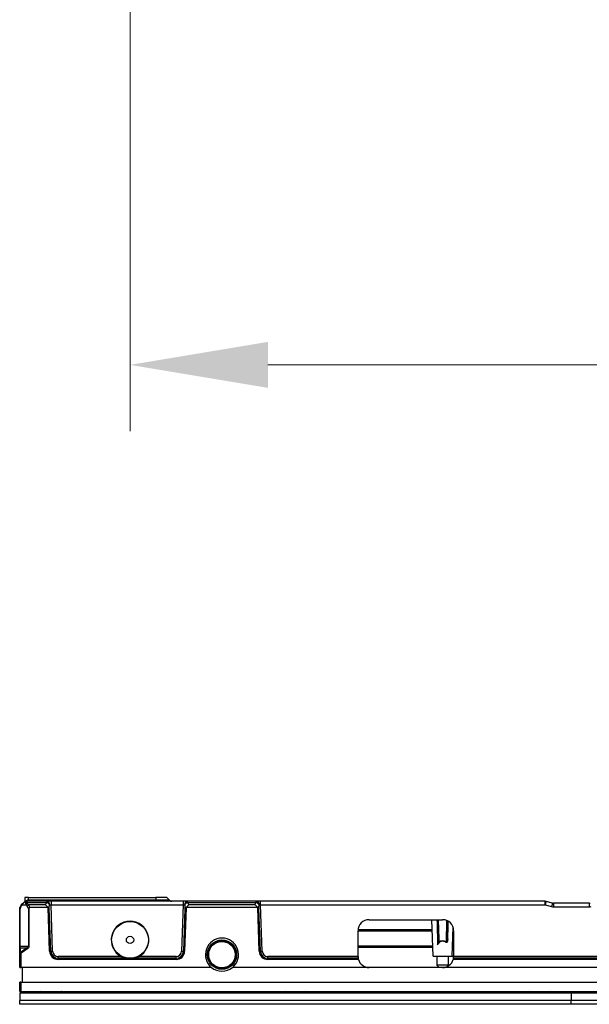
# Model space of a CAD drawing. Header units: millimetres. Extents: x -1086 to 4901, y 927 to 9917.
# Tile 46 of 85: x -651 to -496, y 8983 to 9250. Entities that reach past the tile are written whole.
import ezdxf

# ---------------------------------------------------------------- set-up
doc = ezdxf.new("R2010")
doc.units = ezdxf.units.MM
doc.header["$PDSIZE"] = -1
doc.layers.add('7标注层', color=6, linetype='Continuous', lineweight=15)
doc.styles.add('ARIAL', font='arial.ttf')
doc.dimstyles.new(')CCC-35A1', dxfattribs={"dimscale": 20, "dimtxt": 1.5, "dimasz": 2.5, "dimexe": 1.2, "dimexo": 0, "dimgap": 0.5, "dimtad": 1, "dimzin": 12, "dimdsep": 46, "dimtxsty": 'ARIAL', "dimcen": 0.5, "dimclrd": 6, "dimclre": 6, "dimclrt": 6, "dimadec": 3, "dimazin": 3, "dimtfac": 1, "dimtmove": 0, "dimatfit": 3, "dimfxl": 1, "dimlwd": 13, "dimlwe": 13, "dimarcsym": 0})

# ---------------------------------------------------------------- blocks, each defined once
blk = doc.blocks.new('*D7')
at = {"layer": '7标注层', "color": 6, "lineweight": 13}
for p, q in [((-621.32, 9282.4), (-621.32, 9138.41)), ((-81.32, 9282.4), (-81.32, 9138.41)), ((-583.82, 9156.41), (-118.82, 9156.41))]:
    blk.add_line(p, q, dxfattribs=at)
at = {"layer": '7标注层', "color": 6}
for points in [[(-583.82, 9162.66), (-583.82, 9150.16), (-621.32, 9156.41)], [(-118.82, 9150.16), (-118.82, 9162.66), (-81.32, 9156.41)]]:
    blk.add_solid(points, dxfattribs=at)
at = {"layer": 'Defpoints', "color": 0}
for p in [(-621.32, 9282.4), (-81.32, 9282.4), (-81.32, 9156.41)]:
    blk.add_point(p, dxfattribs=at)
at = {"layer": '7标注层', "color": 6, "insert": (-351.32, 9178.33), "char_height": 22.5, "attachment_point": 5, "style": 'ARIAL'}
blk.add_mtext('540 [21.26][21.26]', dxfattribs=at)

msp = doc.modelspace()

# ---------------------------------------------------------------- linework, layer by layer
at = {"color": 7, "linetype": 'Continuous', "lineweight": 25}
for p, q in [((-650.213, 9010.277), (-650.567, 9009.924)), ((-649.888, 9011.57), (-649.917, 9010.482)), ((-648.907, 9011.57), (-649.888, 9011.57)), ((-649.22, 9010.57), (-649.506, 9010.57)), ((-649.367, 9010.277), (-643.978, 9010.277)), ((-643.978, 9010.57), (-649.22, 9010.57)), ((-648.94, 9010.57), (-648.925, 9010.863)), ((-648.925, 9010.863), (-648.907, 9011.57)), ((-614.32, 9010.863), (-648.925, 9010.863)), ((-648.907, 9011.57), (-614.32, 9011.57)), ((-643.978, 9010.277), (-643.978, 9010.57)), ((-642.804, 9010.57), (-643.978, 9010.57)), ((-642.804, 9010.57), (-642.804, 9009.597)), ((-606.837, 9010.57), (-642.804, 9010.57)), ((-614.32, 9011.57), (-614.32, 9010.863)), ((-611.32, 9011.57), (-614.32, 9011.57)), ((-610.613, 9010.863), (-614.32, 9010.863)), ((-614.32, 9010.863), (-614.32, 9010.57)), ((-610.613, 9010.863), (-611.32, 9011.57)), ((-606.837, 9010.57), (-606.837, 9009.597)), ((-605.663, 9010.57), (-606.837, 9010.57)), ((-605.663, 9010.277), (-605.663, 9010.57)), ((-586.978, 9010.57), (-605.663, 9010.57)), ((-605.663, 9010.277), (-586.978, 9010.277)), ((-586.978, 9010.277), (-586.978, 9010.57)), ((-585.804, 9010.57), (-586.978, 9010.57)), ((-585.804, 9009.597), (-585.804, 9010.57)), ((-508.444, 9010.57), (-585.804, 9010.57)), ((-508.444, 9009.597), (-508.444, 9010.57)), ((-506.44, 9010.1), (-508.201, 9010.54)), ((-651.285, 9008.549), (-651.174, 9008.549)), ((-651.285, 8998.277), (-651.285, 9008.549)), ((-651.174, 8998.277), (-651.174, 9008.549)), ((-650.567, 9009.924), (-650.881, 9009.61)), ((-650.881, 9009.256), (-650.567, 9009.57)), ((-650.567, 9009.57), (-649.574, 9009.57)), ((-649.574, 9009.57), (-649.26, 9009.256)), ((-648.906, 9009.61), (-649.22, 9009.924)), ((-648.967, 9008.549), (-648.797, 9008.549)), ((-648.967, 9008.549), (-648.967, 8998.277)), ((-644.253, 9009.61), (-648.906, 9009.61)), ((-648.797, 9008.549), (-648.797, 8998.277)), ((-643.595, 9008.871), (-648.637, 9008.871)), ((-643.18, 8996.99), (-643.595, 9008.871)), ((-642.864, 8997.001), (-643.268, 9008.577)), ((-642.364, 8997.005), (-642.804, 9009.597)), ((-642.804, 9009.597), (-606.837, 9009.597)), ((-606.837, 9009.597), (-607.277, 8997.005)), ((-606.373, 9008.577), (-606.777, 8997.001)), ((-606.046, 9008.871), (-606.461, 8996.99)), ((-586.595, 9008.871), (-606.046, 9008.871)), ((-587.253, 9009.61), (-605.388, 9009.61)), ((-586.18, 8996.99), (-586.595, 9008.871)), ((-585.864, 8997.001), (-586.268, 9008.577)), ((-585.364, 8997.005), (-585.804, 9009.597)), ((-585.804, 9009.597), (-508.444, 9009.597)), ((-508.444, 9009.597), (-506.682, 9009.156)), ((-506.197, 9010.07), (-506.197, 9009.097)), ((-496.444, 9010.07), (-506.197, 9010.07)), ((-506.197, 9009.097), (-496.444, 9009.097)), ((-496.444, 9010.07), (-496.444, 9009.097)), ((-556.32, 9005.57), (-536.32, 9005.57)), ((-538.87, 8995.67), (-539.216, 9005.57)), ((-537.708, 9005.57), (-537.571, 9000.351)), ((-535.07, 9000.351), (-534.942, 9005.235)), ((-559.32, 8995.57), (-559.32, 9002.57)), ((-559.32, 9002.57), (-539.111, 9002.57)), ((-533.495, 9003.578), (-533.771, 8995.67)), ((-533.53, 9002.57), (-533.32, 9002.57)), ((-533.32, 9002.57), (-533.32, 8995.57)), ((-651.285, 8998.277), (-651.174, 8998.277)), ((-651.285, 8996.453), (-651.285, 8997.72)), ((-648.967, 8998.277), (-651.174, 8998.277)), ((-649.278, 8997.924), (-651.07, 8996.656)), ((-651.07, 8997.924), (-649.278, 8997.924)), ((-651.07, 8996.656), (-651.07, 8997.924)), ((-649.134, 8997.72), (-650.927, 8996.453)), ((-649.278, 8997.924), (-649.134, 8997.72)), ((-648.967, 8998.277), (-648.797, 8998.277)), ((-643.18, 8996.99), (-642.864, 8997.001)), ((-606.461, 8996.99), (-606.777, 8997.001)), ((-586.18, 8996.99), (-585.864, 8997.001)), ((-559.32, 8998.07), (-538.954, 8998.07)), ((-533.687, 8998.07), (-533.32, 8998.07)), ((-651.285, 8996.303), (-651.285, 8996.453)), ((-651.285, 8992.57), (-651.285, 8996.303)), ((-651.285, 8996.303), (-651.004, 8996.303)), ((-651.07, 8996.656), (-650.927, 8996.453)), ((-651.004, 8996.303), (-651.004, 8992.57)), ((-623.696, 8995.557), (-640.865, 8995.557)), ((-640.865, 8995.07), (-640.865, 8995.557)), ((-622.325, 8995.07), (-640.865, 8995.07)), ((-640.865, 8994.754), (-640.865, 8995.07)), ((-608.776, 8994.754), (-640.865, 8994.754)), ((-608.776, 8995.07), (-620.315, 8995.07)), ((-608.776, 8995.557), (-618.945, 8995.557)), ((-608.776, 8995.07), (-608.776, 8995.557)), ((-608.776, 8994.754), (-608.776, 8995.07)), ((-583.865, 8995.07), (-583.865, 8995.557)), ((-559.32, 8995.557), (-583.865, 8995.557)), ((-583.865, 8994.754), (-583.865, 8995.07)), ((-559.278, 8995.07), (-583.865, 8995.07)), ((-559.207, 8994.754), (-583.865, 8994.754)), ((-538.87, 8995.67), (-533.771, 8995.67)), ((-537.82, 8993.17), (-537.82, 8995.67)), ((-534.82, 8995.67), (-534.82, 8993.17)), ((-533.771, 8995.67), (-533.32, 8995.67)), ((-393.776, 8994.754), (-533.434, 8994.754)), ((-393.776, 8995.07), (-533.362, 8995.07)), ((-393.776, 8995.557), (-533.32, 8995.557)), ((-651.285, 8992.57), (-651.004, 8992.57)), ((-599.149, 8992.57), (-651.004, 8992.57)), ((-650.62, 8992.57), (-650.62, 8988.57)), ((-556.32, 8992.57), (-593.492, 8992.57)), ((-536.32, 8992.57), (-556.32, 8992.57)), ((-537.32, 8992.67), (-537.82, 8993.17)), ((-534.82, 8993.17), (-537.82, 8993.17)), ((-537.32, 8992.67), (-535.552, 8992.67)), ((-384.149, 8992.57), (-536.32, 8992.57)), ((-534.82, 8993.17), (-535.206, 8992.785)), ((-651.285, 8986.07), (-651.285, 8988.57)), ((-651.004, 8988.57), (-651.285, 8988.57)), ((-651.285, 8986.07), (-651.004, 8986.07)), ((-651.004, 8988.57), (-51.637, 8988.57)), ((-651.004, 8988.57), (-651.004, 8986.07)), ((-651.004, 8986.07), (-51.637, 8986.07)), ((-648.82, 8985.57), (-648.732, 8986.07)), ((-647.82, 8985.57), (-647.82, 8986.07)), ((-644.82, 8986.07), (-644.82, 8985.822)), ((-640.82, 8986.07), (-640.82, 8985.822)), ((-637.82, 8986.07), (-637.82, 8985.57)), ((-593.32, 8986.07), (-593.32, 8985.57)), ((-587.32, 8985.57), (-587.32, 8986.07)), ((-584.32, 8986.07), (-584.32, 8985.57)), ((-581.32, 8985.57), (-581.32, 8986.07)), ((-578.32, 8986.07), (-578.32, 8985.822)), ((-574.32, 8986.07), (-574.32, 8985.822)), ((-571.32, 8986.07), (-571.32, 8985.57)), ((-559.32, 8986.07), (-559.32, 8985.57)), ((-519.82, 8985.57), (-519.82, 8986.07)), ((-516.82, 8986.07), (-516.82, 8985.57)), ((-514.82, 8985.57), (-514.82, 8986.07)), ((-511.82, 8986.07), (-511.82, 8985.822)), ((-507.82, 8986.07), (-507.82, 8985.822)), ((-504.82, 8986.07), (-504.82, 8985.57)), ((-503.834, 8986.07), (-503.82, 8985.57)), ((-502.07, 8986.07), (-502.07, 8985.57)), ((-500.57, 8985.57), (-500.57, 8986.07)), ((-498.82, 8985.57), (-498.807, 8986.07)), ((-497.82, 8985.57), (-497.82, 8986.07)), ((-501.32, 8985.57), (-651.32, 8985.57)), ((-651.32, 8985.57), (-651.32, 8983.57)), ((-501.32, 8983.57), (-651.32, 8983.57)), ((-651.32, 8982.57), (-651.32, 8983.57)), ((-650.865, 8985.822), (-650.394, 8985.822)), ((-650.865, 8985.822), (-650.82, 8985.57)), ((-650.32, 8985.57), (-650.32, 8985.827)), ((-645.374, 8985.876), (-645.366, 8985.827)), ((-645.366, 8985.827), (-645.32, 8985.57)), ((-645.36, 8985.822), (-644.82, 8985.822)), ((-644.82, 8985.822), (-640.82, 8985.822)), ((-644.82, 8985.57), (-644.82, 8985.822)), ((-640.82, 8985.822), (-640.281, 8985.822)), ((-640.82, 8985.822), (-640.82, 8985.57)), ((-640.32, 8985.57), (-640.275, 8985.827)), ((-578.874, 8985.876), (-578.866, 8985.827)), ((-578.866, 8985.827), (-578.82, 8985.57)), ((-578.86, 8985.822), (-578.32, 8985.822)), ((-578.32, 8985.822), (-574.32, 8985.822)), ((-578.32, 8985.57), (-578.32, 8985.822)), ((-574.32, 8985.822), (-573.781, 8985.822)), ((-574.32, 8985.822), (-574.32, 8985.57)), ((-573.82, 8985.57), (-573.775, 8985.827)), ((-512.374, 8985.876), (-512.366, 8985.827)), ((-512.366, 8985.827), (-512.32, 8985.57)), ((-512.36, 8985.822), (-511.82, 8985.822)), ((-511.82, 8985.822), (-507.82, 8985.822)), ((-511.82, 8985.57), (-511.82, 8985.822)), ((-507.82, 8985.822), (-507.281, 8985.822)), ((-507.82, 8985.822), (-507.82, 8985.57)), ((-507.32, 8985.57), (-507.275, 8985.827)), ((-351.32, 8985.57), (-501.32, 8985.57)), ((-501.32, 8985.57), (-501.32, 8983.57)), ((-351.32, 8983.57), (-501.32, 8983.57)), ((-501.32, 8982.57), (-501.32, 8983.57)), ((-501.32, 8982.57), (-651.32, 8982.57)), ((-351.32, 8982.57), (-501.32, 8982.57))]:
    msp.add_line(p, q, dxfattribs=at)
at = {"color": 8, "linetype": 'Continuous', "lineweight": 25}
for p, q in [((-537.271, 9000.241), (-537.411, 9005.57)), ((-535.235, 9005.367), (-535.388, 8999.532)), ((-539.121, 9002.862), (-559.306, 9002.862)), ((-533.335, 9002.862), (-533.52, 9002.862)), ((-538.964, 8998.362), (-559.32, 8998.362)), ((-533.32, 8998.362), (-533.677, 8998.362)), ((-649.32, 8986.07), (-649.32, 8985.57)), ((-502.821, 8985.57), (-502.834, 8986.07)), ((-499.807, 8986.07), (-499.82, 8985.57))]:
    msp.add_line(p, q, dxfattribs=at)
at = {"color": 8, "linetype": 'Continuous', "lineweight": 25, "flags": 128}
msp.add_lwpolyline([(-534.924, 9000.354), (-534.909, 9000.954), (-534.848, 9003.352), (-534.802, 9005.15)], dxfattribs=at)
at = {"color": 7, "linetype": 'Continuous', "lineweight": 25, "flags": 128}
msp.add_lwpolyline([(-537.271, 9000.241), (-537.33, 9000.242), (-537.385, 9000.247), (-537.437, 9000.257), (-537.482, 9000.271), (-537.52, 9000.287), (-537.548, 9000.307), (-537.565, 9000.329), (-537.571, 9000.351)], dxfattribs=at)
at = {"color": 7, "linetype": 'Continuous', "lineweight": 25}
for centre, radius in [((-621.32, 9000.07), 5), ((-621.32, 9000.07), 1), ((-596.32, 8996.07), 4), ((-596.32, 8996.07), 3.786), ((-596.32, 8996.07), 3.6)]:
    msp.add_circle(centre, radius, dxfattribs=at)
for centre, radius, start, end in [((-649.506, 9009.57), 1, 90, 135), ((-650.162, 9010.19), 0.102, 59.43168, 120.56832), ((-649.492, 9009.715), 0.576, 77.45967, 102.54033), ((-644.094, 9009.677), 0.901, 355.96693, 82.56141), ((-644.499, 9008.87), 1.501, 29.70238, 69.65583), ((-609.906, 9011.57), 1, 225, 270), ((-605.547, 9009.677), 0.901, 97.43859, 184.03307), ((-605.141, 9008.87), 1.501, 110.34417, 150.29762), ((-587.094, 9009.677), 0.901, 355.96693, 82.56141), ((-587.499, 9008.87), 1.501, 29.70238, 69.65583), ((-508.444, 9009.57), 1, 75.96376, 90), ((-471.491, 9000.605), 38.03, 164.85633, 166.32472), ((-469.73, 9000.165), 38.03, 164.85633, 166.32472), ((-506.197, 9011.07), 1, 255.96376, 270), ((-496.444, 9011.07), 1, 270, 284.03624), ((-649.82, 9008.549), 1.5, 135, 167.5985), ((-650.174, 9008.549), 1, 135, 180), ((-650.627, 9009.433), 0.309, 145.14306, 214.85694), ((-650.313, 9009.747), 0.309, 145.14306, 214.85694), ((-648.844, 9009.194), 0.821, 117.27378, 152.72622), ((-648.53, 9008.88), 0.821, 117.27378, 152.72622), ((-649.967, 9008.549), 1, 0, 45), ((-506.197, 9011.097), 2, 255.96376, 270), ((-496.444, 9011.097), 2, 270, 284.03624), ((-621.32, 9000.07), 5.1, 297.75841, 242.24159), ((-556.32, 9002.57), 3, 90, 180), ((-536.32, 9002.57), 3, 0, 90), ((-596.32, 8996.07), 4.5, 308.94244, 231.05756), ((-537.256, 9000.012), 0.565, 232.93553, 261.20906), ((-534.604, 8998.755), 1.104, 135.23999, 142.65682), ((-534.977, 8999.266), 1.089, 87.19746, 94.86212), ((-650.889, 8997.517), 0.445, 114.01421, 152.83711), ((-640.865, 8997.07), 2.316, 182, 270), ((-642.656, 9001.78), 4.784, 267.50607, 273.49404), ((-640.865, 8997.07), 2, 182, 270), ((-640.865, 8997.057), 1.5, 182, 270), ((-608.776, 8997.057), 1.5, 270, 358), ((-608.776, 8997.07), 2, 270, 358), ((-608.776, 8997.07), 2.316, 270, 358), ((-606.985, 9001.78), 4.784, 266.50596, 272.49393), ((-583.865, 8997.07), 2.316, 182, 270), ((-585.656, 9001.78), 4.784, 267.50607, 273.49404), ((-583.865, 8997.07), 2, 182, 270), ((-583.865, 8997.057), 1.5, 182, 270), ((-650.889, 8996.249), 0.445, 114.01421, 152.83711), ((-650.82, 8996.303), 0.184, 125.26439, 180), ((-556.32, 8995.57), 3, 180, 180.24997), ((-556.32, 8995.57), 3, 195.78768, 269.99992), ((-536.32, 8995.57), 3, 270.00008, 344.21232), ((-536.32, 8995.57), 3, 359.75003, 0), ((-596.32, 8996.07), 4.5, 231.05756, 308.94244), ((-651.16, 8985.77), 0.3, 10, 90), ((-650.852, 8985.876), 0.46, 353.37681, 25.03401), ((-645.654, 8985.772), 0.298, 9.68037, 89.79261), ((-639.987, 8985.772), 0.298, 90.20739, 170.31963), ((-639.981, 8985.775), 0.299, 99.12671, 169.92379), ((-579.154, 8985.772), 0.298, 9.68037, 89.79261), ((-573.487, 8985.772), 0.298, 90.20739, 170.31963), ((-573.481, 8985.775), 0.299, 99.12671, 169.92379), ((-512.654, 8985.772), 0.298, 9.68037, 89.79261), ((-506.987, 8985.772), 0.298, 90.20739, 170.31963), ((-506.981, 8985.775), 0.299, 99.12671, 169.92379)]:
    msp.add_arc(centre, radius, start, end, dxfattribs=at)
at = {"color": 8, "linetype": 'Continuous', "lineweight": 25}
for centre, radius, start, end in [((-648.995, 9009.77), 1.095, 86.35276, 135.96335), ((-655.256, 8985.437), 4.951, 4.52485, 7.35102), ((-650.435, 8987.122), 1.3, 275.04031, 305.97207)]:
    msp.add_arc(centre, radius, start, end, dxfattribs=at)
at = {"color": 7, "linetype": 'Continuous', "lineweight": 25, "extrusion": (0, 0, -1)}
for centre, major_axis, ratio, start_param, end_param in [((-650.213, 9009.57), (-0.548, -0.988), 0.2768356, 1.4185482, 2.2039463), ((-649.506, 9009.57), (0, -1), 0.8535534, 2.3561945, 3.1415927), ((-648.513, 9009.57), (1.078, -0.747), 0.6161255, 2.2975395, 3.0829376), ((-649.22, 9009.57), (0, -1), 0.5606602, 2.3561945, 3.1415927), ((-648.513, 9009.924), (0.854, -0.354), 0.4142136, 2.3561945, 3.1415927), ((-649.22, 9009.57), (0, -1), 0.2071068, 2.3561945, 3.1415927), ((-642.769, 9009.318), (0.72, -1.379), 0.9561968, 2.2244956, 2.7062617), ((-606.872, 9009.318), (-0.72, -1.379), 0.9561968, 3.5769236, 4.0586897), ((-585.769, 9009.318), (0.72, -1.379), 0.9561968, 2.2244956, 2.7062617), ((-649.613, 9008.549), (0, -1.5), 0.6666667, 3.9269908, 4.495942), ((-642.769, 9008.611), (0.074, -1.567), 0.318468, 1.6089609, 2.2805077), ((-642.803, 9009.57), (0.502, -0.035), 0.0517525, 3.807703, 4.706039), ((-606.838, 9009.57), (0.502, 0.035), 0.0517525, 4.7187389, 5.617075), ((-606.872, 9008.611), (-0.074, -1.567), 0.318468, 4.0026777, 4.6742244), ((-585.769, 9008.611), (0.074, -1.567), 0.318468, 1.6089609, 2.2805077), ((-585.803, 9009.57), (0.502, -0.035), 0.0517525, 3.807703, 4.706039), ((-536.32, 8993.453), (0, -6.459), 0.4271464, 2.762303, 3.4863467), ((-650.82, 8998.277), (0, -0.5), 0.7071068, 0.7853982, 1.5707963), ((-650.028, 8998.277), (1.061, 0), 0.4714045, 0, 0.7853982)]:
    msp.add_ellipse(centre, major_axis=major_axis, ratio=ratio, start_param=start_param, end_param=end_param, dxfattribs=at)
at = {"color": 7, "linetype": 'Continuous', "lineweight": 25}
for points, knots in [([(-651.285, 9008.549), (-651.285, 9008.615), (-651.285, 9008.681), (-651.285, 9008.775), (-651.285, 9008.805), (-651.285, 9008.854), (-651.285, 9008.871), (-651.285, 9008.871)], [0, 0, 0, 0, 0.5, 0.5, 0.75, 0.75, 1, 1, 1, 1]), ([(-648.637, 9008.871), (-648.67, 9008.871), (-648.702, 9008.854), (-648.746, 9008.805), (-648.76, 9008.774), (-648.791, 9008.68), (-648.797, 9008.615), (-648.797, 9008.549)], [0, 0, 0, 0, 0.25, 0.25, 0.5, 0.5, 1, 1, 1, 1]), ([(-643.589, 9008.882), (-643.703, 9009.018), (-643.816, 9009.147), (-643.983, 9009.329), (-644.038, 9009.389), (-644.147, 9009.503), (-644.202, 9009.559), (-644.253, 9009.61)], [0, 0, 0, 0, 0.5, 0.5, 0.75, 0.75, 1, 1, 1, 1]), ([(-643.589, 9008.882), (-643.5, 9008.819), (-643.423, 9008.757), (-643.337, 9008.668), (-643.314, 9008.639), (-643.288, 9008.601), (-643.281, 9008.59), (-643.271, 9008.575), (-643.268, 9008.571), (-643.268, 9008.577)], [0, 0, 0, 0, 0.5, 0.5, 0.75, 0.75, 0.875, 0.875, 1, 1, 1, 1]), ([(-643.268, 9008.577), (-643.269, 9008.6), (-643.27, 9008.623), (-643.271, 9008.645), (-643.271, 9008.646), (-643.271, 9008.646), (-643.271, 9008.647)], [0, 0, 0, 0, 0.00035326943, 0.00035326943, 0.00035326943, 0.00036258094, 0.00036258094, 0.00036258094, 0.00036258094]), ([(-606.373, 9008.577), (-606.373, 9008.566), (-606.362, 9008.589), (-606.327, 9008.638), (-606.304, 9008.667), (-606.218, 9008.757), (-606.14, 9008.82), (-606.052, 9008.882)], [0, 0, 0, 0, 0.25, 0.25, 0.5, 0.5, 1, 1, 1, 1]), ([(-606.373, 9008.577), (-606.372, 9008.6), (-606.371, 9008.623), (-606.37, 9008.645), (-606.37, 9008.646), (-606.37, 9008.646), (-606.37, 9008.647)], [0, 0, 0, 0, 0.00035326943, 0.00035326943, 0.00035326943, 0.00036258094, 0.00036258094, 0.00036258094, 0.00036258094]), ([(-606.052, 9008.882), (-605.938, 9009.018), (-605.825, 9009.147), (-605.658, 9009.329), (-605.603, 9009.389), (-605.494, 9009.503), (-605.439, 9009.559), (-605.388, 9009.61)], [0, 0, 0, 0, 0.5, 0.5, 0.75, 0.75, 1, 1, 1, 1]), ([(-586.589, 9008.882), (-586.703, 9009.018), (-586.816, 9009.147), (-586.983, 9009.329), (-587.038, 9009.389), (-587.147, 9009.503), (-587.202, 9009.559), (-587.253, 9009.61)], [0, 0, 0, 0, 0.5, 0.5, 0.75, 0.75, 1, 1, 1, 1]), ([(-586.589, 9008.882), (-586.5, 9008.819), (-586.423, 9008.757), (-586.337, 9008.668), (-586.314, 9008.639), (-586.288, 9008.601), (-586.281, 9008.59), (-586.271, 9008.575), (-586.268, 9008.571), (-586.268, 9008.577)], [0, 0, 0, 0, 0.5, 0.5, 0.75, 0.75, 0.875, 0.875, 1, 1, 1, 1]), ([(-586.268, 9008.577), (-586.269, 9008.6), (-586.27, 9008.623), (-586.271, 9008.645), (-586.271, 9008.646), (-586.271, 9008.646), (-586.271, 9008.647)], [0, 0, 0, 0, 0.00035326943, 0.00035326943, 0.00035326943, 0.00036258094, 0.00036258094, 0.00036258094, 0.00036258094]), ([(-537.676, 8998.753), (-537.564, 8998.945), (-537.437, 8999.129), (-537.211, 8999.378), (-537.13, 8999.456), (-536.953, 8999.596), (-536.855, 8999.659), (-536.645, 8999.755), (-536.531, 8999.788), (-536.3, 8999.811), (-536.181, 8999.801), (-535.956, 8999.741), (-535.849, 8999.692), (-535.655, 8999.573), (-535.565, 8999.502), (-535.482, 8999.425)], [0, 0, 0, 0, 0.25, 0.25, 0.375, 0.375, 0.5, 0.5, 0.625, 0.625, 0.75, 0.75, 0.875, 0.875, 1, 1, 1, 1]), ([(-537.342, 8999.453), (-537.403, 8999.342), (-537.462, 8999.227), (-537.573, 8998.993), (-537.626, 8998.874), (-537.676, 8998.753)], [0, 0, 0, 0, 0.5, 0.5, 1, 1, 1, 1]), ([(-534.924, 9000.354), (-534.927, 9000.237), (-534.934, 9000.12), (-534.961, 8999.889), (-534.98, 8999.774), (-535.031, 8999.607), (-535.051, 8999.552), (-535.105, 8999.451), (-535.138, 8999.403), (-535.229, 8999.338), (-535.287, 8999.326), (-535.392, 8999.353), (-535.44, 8999.385), (-535.482, 8999.425)], [0, 0, 0, 0, 0.25, 0.25, 0.5, 0.5, 0.625, 0.625, 0.75, 0.75, 0.875, 0.875, 1, 1, 1, 1]), ([(-535.388, 8999.532), (-535.376, 8999.513), (-535.364, 8999.494), (-535.334, 8999.461), (-535.318, 8999.446), (-535.276, 8999.432), (-535.252, 8999.437), (-535.215, 8999.467), (-535.202, 8999.488), (-535.168, 8999.552), (-535.154, 8999.599), (-535.131, 8999.692), (-535.122, 8999.739), (-535.084, 8999.974), (-535.074, 9000.163), (-535.07, 9000.351)], [0, 0, 0, 0, 0.0625, 0.0625, 0.125, 0.125, 0.1875, 0.1875, 0.25, 0.25, 0.375, 0.375, 0.5, 0.5, 1, 1, 1, 1]), ([(-651.285, 8997.72), (-651.285, 8997.786), (-651.285, 8997.863), (-651.285, 8998.053), (-651.285, 8998.163), (-651.285, 8998.277)], [0, 0, 0, 0, 0.5, 0.5, 1, 1, 1, 1]), ([(-648.797, 8998.277), (-648.797, 8998.163), (-648.836, 8998.054), (-648.959, 8997.864), (-649.041, 8997.786), (-649.134, 8997.72)], [0, 0, 0, 0, 0.5, 0.5, 1, 1, 1, 1]), ([(-622.325, 8995.07), (-622.325, 8995.07), (-622.344, 8995.074), (-622.388, 8995.083), (-622.414, 8995.089), (-622.496, 8995.107), (-622.554, 8995.121), (-622.731, 8995.168), (-622.853, 8995.204), (-623.096, 8995.288), (-623.217, 8995.334), (-623.457, 8995.438), (-623.577, 8995.495), (-623.696, 8995.557)], [0, 0, 0, 0, 0.0625, 0.0625, 0.125, 0.125, 0.25, 0.25, 0.5, 0.5, 0.75, 0.75, 1, 1, 1, 1]), ([(-622.325, 8995.07), (-622.325, 8995.07), (-622.292, 8995.064), (-622.219, 8995.05), (-622.177, 8995.043), (-622.05, 8995.022), (-621.96, 8995.01), (-621.69, 8994.981), (-621.504, 8994.97), (-621.135, 8994.97), (-620.952, 8994.98), (-620.68, 8995.01), (-620.59, 8995.022), (-620.463, 8995.043), (-620.421, 8995.05), (-620.367, 8995.06), (-620.35, 8995.064), (-620.324, 8995.069), (-620.315, 8995.07), (-620.315, 8995.07)], [0, 0, 0, 0, 0.0625, 0.0625, 0.125, 0.125, 0.25, 0.25, 0.5, 0.5, 0.75, 0.75, 0.875, 0.875, 0.9375, 0.9375, 0.96875, 0.96875, 1, 1, 1, 1]), ([(-618.945, 8995.557), (-619.182, 8995.433), (-619.423, 8995.329), (-619.788, 8995.204), (-619.91, 8995.168), (-620.088, 8995.121), (-620.146, 8995.107), (-620.227, 8995.089), (-620.253, 8995.083), (-620.297, 8995.074), (-620.315, 8995.07), (-620.315, 8995.07)], [0, 0, 0, 0, 0.5, 0.5, 0.75, 0.75, 0.875, 0.875, 0.9375, 0.9375, 1, 1, 1, 1]), ([(-559.32, 8995.557), (-559.32, 8995.427), (-559.31, 8995.302), (-559.288, 8995.123), (-559.278, 8995.07), (-559.278, 8995.07)], [0, 0, 0, 0, 0.5, 0.5, 1, 1, 1, 1]), ([(-559.278, 8995.07), (-559.278, 8995.07), (-559.274, 8995.039), (-559.251, 8994.926), (-559.233, 8994.845), (-559.207, 8994.754)], [0, 0, 0, 0, 0.5, 0.5, 1, 1, 1, 1]), ([(-533.434, 8994.754), (-533.408, 8994.845), (-533.39, 8994.926), (-533.367, 8995.039), (-533.362, 8995.07), (-533.362, 8995.07)], [0, 0, 0, 0, 0.5, 0.5, 1, 1, 1, 1]), ([(-533.362, 8995.07), (-533.362, 8995.07), (-533.353, 8995.123), (-533.331, 8995.301), (-533.321, 8995.427), (-533.32, 8995.557)], [0, 0, 0, 0, 0.5, 0.5, 1, 1, 1, 1])]:
    msp.add_open_spline(points, degree=3, knots=knots, dxfattribs=at)
for points in [[(-643.589, 9008.882), (-643.591, 9008.878), (-643.593, 9008.875), (-643.595, 9008.871)], [(-606.052, 9008.882), (-606.05, 9008.878), (-606.048, 9008.875), (-606.046, 9008.871)], [(-586.589, 9008.882), (-586.591, 9008.878), (-586.593, 9008.875), (-586.595, 9008.871)], [(-537.596, 8999.561), (-537.623, 8999.295), (-537.65, 8999.024), (-537.676, 8998.753)], [(-537.571, 9000.351), (-537.564, 9000.088), (-537.57, 8999.823), (-537.596, 8999.561)], [(-537.342, 8999.453), (-537.283, 8999.713), (-537.264, 8999.976), (-537.271, 9000.241)], [(-650.394, 8985.822), (-650.37, 8985.822), (-650.345, 8985.824), (-650.32, 8985.827)], [(-645.366, 8985.827), (-645.365, 8985.824), (-645.363, 8985.822), (-645.36, 8985.822)], [(-640.281, 8985.822), (-640.278, 8985.822), (-640.276, 8985.824), (-640.275, 8985.827)], [(-578.866, 8985.827), (-578.865, 8985.824), (-578.863, 8985.822), (-578.86, 8985.822)], [(-573.781, 8985.822), (-573.778, 8985.822), (-573.776, 8985.824), (-573.775, 8985.827)], [(-512.366, 8985.827), (-512.365, 8985.824), (-512.363, 8985.822), (-512.36, 8985.822)], [(-507.281, 8985.822), (-507.278, 8985.822), (-507.276, 8985.824), (-507.275, 8985.827)]]:
    msp.add_open_spline(points, degree=3, dxfattribs=at)
at = {"color": 8, "linetype": 'Continuous', "lineweight": 25}
msp.add_open_spline([(-537.849, 9005.57), (-537.792, 9003.298), (-537.734, 9001.025), (-537.676, 8998.753)], degree=3, dxfattribs=at)

# ---------------------------------------------------------------- dimensions: what is measured, and where the dimension line sits
at = {"layer": '7标注层'}
dim = msp.add_linear_dim(base=(-81.316, 9156.406), p1=(-621.316, 9282.402), p2=(-81.316, 9282.402), text='<>[21.26]', dimstyle=')CCC-35A1', override={"dimscale": 15}, dxfattribs=at)
dim.commit()
dim.dimension.update_dxf_attribs({"geometry": '*D7', "text_midpoint": (-351.316, 9178.325)})

doc.saveas('drawing.dxf')
